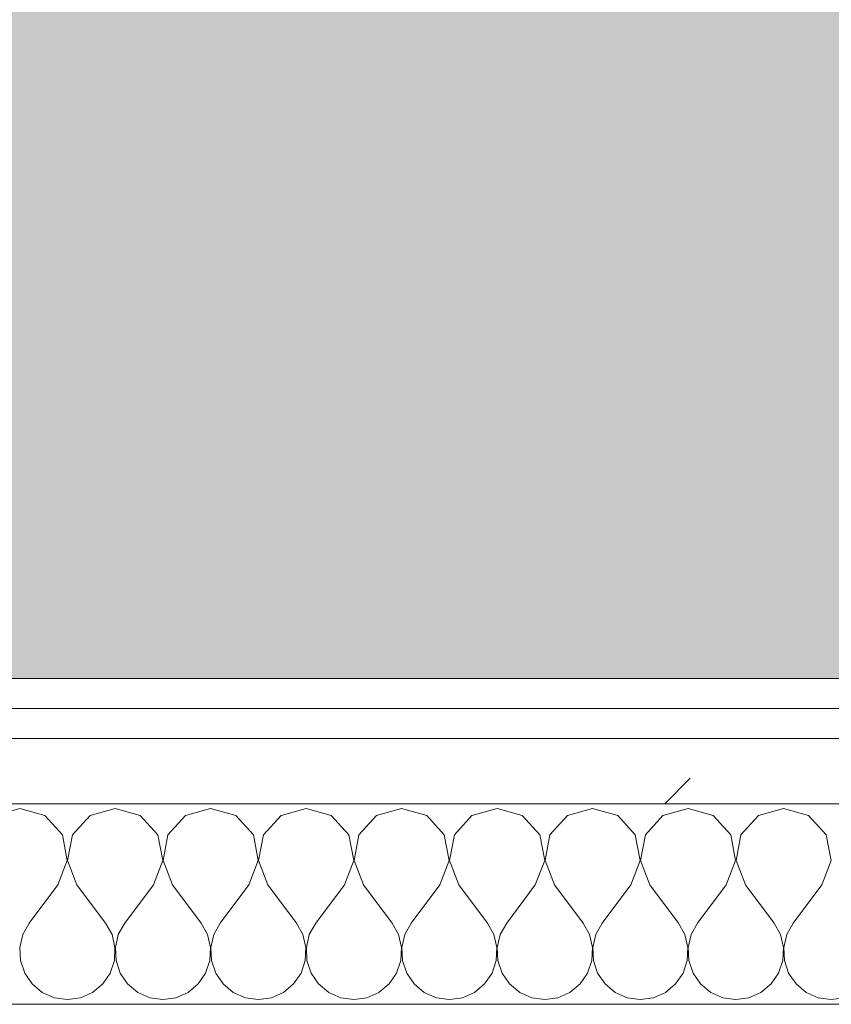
# Model space of a CAD drawing. Header units: millimetres. Extents: x -40968 to 13979, y -19284 to 4746.
# Tile 84 of 106: x -15990 to -15829, y -1194 to -998. Entities that reach past the tile are written whole.
import ezdxf

# ---------------------------------------------------------------- set-up
doc = ezdxf.new("R2010")
doc.units = ezdxf.units.MM
doc.header["$MEASUREMENT"] = 0
doc.linetypes.add('Wipeout_Contour', pattern=[1000, 0, -1000])
doc.layers.add('07_CR_Cel Ras pladur', color=7, linetype='Continuous')
doc.layers.add('Nuevo_08_E_Envans secs', color=7, linetype='Continuous')
for name, color, linetype, lineweight, true_color in [('07_CR_Cel Ras pladur_Pluma_Nº__102', 7, 'Continuous', 5, 0xcccccc), ('Nuevo_08_E_Envans secs_Pluma_Nº__102', 7, 'Continuous', 5, 0xcccccc), ('Nuevo_08_E_Envans secs_Pluma_Nº__171', 171, 'Continuous', 13, 0xaaaaff), ('Nuevo_08_E_Envans secs_Pluma_Nº__177', 7, 'Continuous', 15, 0xf7e046)]:
    doc.layers.add(name, color=color, linetype=linetype, lineweight=lineweight, true_color=true_color)
doc.layers.add('Nuevo_08_E_Envans secs_Pluma_Nº__1', color=7, linetype='Continuous', lineweight=5)
pattern_1 = [(45, (0, 0), (-183.8478, 183.8478), [195, -65]), (45, (7e-14, 183.85), (-183.8478, 183.8478), [195, -65])]

# ---------------------------------------------------------------- blocks, each defined once
blk = doc.blocks.new('Forjado_10_2', base_point=(-22963.42, -1128.98))
at = {"layer": '07_CR_Cel Ras pladur_Pluma_Nº__102', "linetype": 'Continuous', "lineweight": 0, "true_color": 0x333333}
h = blk.add_hatch(color=250, dxfattribs=at)
h.paths.add_polyline_path([(-22963.42, -1128.98), (-12886.81, -1128.98), (-12886.81, -996.81), (-12428.84, -996.81), (-12428.84, 1963.55), (-22963.42, 1963.55)])
h.paths.add_polyline_path([(-22498.42, 1617.29), (-12898.42, 1617.29), (-12898.42, -782.71), (-22498.42, -782.71)], flags=0)
at = {"layer": '07_CR_Cel Ras pladur_Pluma_Nº__102', "color": 254, "linetype": 'Continuous', "lineweight": 5, "true_color": 0xcccccc, "flags": 128}
blk.add_lwpolyline([(-22963.42, -1128.98), (-12886.81, -1128.98), (-12886.81, -996.81), (-12428.84, -996.81), (-12428.84, 1963.55), (-22963.42, 1963.55)], close=True, dxfattribs=at)
blk = doc.blocks.new('*X505')
at = {"layer": 'Nuevo_08_E_Envans secs_Pluma_Nº__102', "color": 254, "linetype": 'Continuous', "lineweight": 5, "true_color": 0xcccccc}
for p, q in [((-15990.48, -1154.93), (-15995.48, -1156.35)), ((-15985.47, -1156.35), (-15990.48, -1154.93)), ((-15981.96, -1160.19), (-15985.47, -1156.35)), ((-15976.44, -1156.35), (-15979.95, -1160.19)), ((-15971.43, -1154.93), (-15976.44, -1156.35)), ((-15966.42, -1156.35), (-15971.43, -1154.93)), ((-15962.91, -1160.19), (-15966.42, -1156.35)), ((-15957.39, -1156.35), (-15960.9, -1160.19)), ((-15952.38, -1154.93), (-15957.39, -1156.35)), ((-15947.37, -1156.35), (-15952.38, -1154.93)), ((-15943.86, -1160.19), (-15947.37, -1156.35)), ((-15938.34, -1156.35), (-15941.85, -1160.19)), ((-15933.33, -1154.93), (-15938.34, -1156.35)), ((-15928.33, -1156.35), (-15933.33, -1154.93)), ((-15924.81, -1160.19), (-15928.33, -1156.35)), ((-15919.29, -1156.35), (-15922.8, -1160.19)), ((-15914.29, -1154.93), (-15919.29, -1156.35)), ((-15909.28, -1156.35), (-15914.29, -1154.93)), ((-15905.77, -1160.19), (-15909.28, -1156.35)), ((-15900.25, -1156.35), (-15903.76, -1160.19)), ((-15895.24, -1154.93), (-15900.25, -1156.35)), ((-15890.23, -1156.35), (-15895.24, -1154.93)), ((-15886.72, -1160.19), (-15890.23, -1156.35)), ((-15881.2, -1156.35), (-15884.71, -1160.19)), ((-15876.19, -1154.93), (-15881.2, -1156.35)), ((-15871.18, -1156.35), (-15876.19, -1154.93)), ((-15867.67, -1160.19), (-15871.18, -1156.35)), ((-15862.15, -1156.35), (-15865.66, -1160.19)), ((-15857.14, -1154.93), (-15862.15, -1156.35)), ((-15852.14, -1156.35), (-15857.14, -1154.93)), ((-15848.62, -1160.19), (-15852.14, -1156.35)), ((-15843.1, -1156.35), (-15846.61, -1160.19)), ((-15838.1, -1154.93), (-15843.1, -1156.35)), ((-15833.09, -1156.35), (-15838.1, -1154.93)), ((-15829.58, -1160.19), (-15833.09, -1156.35)), ((-15980.99, -1165.31), (-15981.96, -1160.19)), ((-15979.95, -1160.19), (-15980.91, -1165.31)), ((-15961.94, -1165.31), (-15962.91, -1160.19)), ((-15960.9, -1160.19), (-15961.87, -1165.31)), ((-15942.9, -1165.31), (-15943.86, -1160.19)), ((-15941.85, -1160.19), (-15942.82, -1165.31)), ((-15923.85, -1165.31), (-15924.81, -1160.19)), ((-15922.8, -1160.19), (-15923.77, -1165.31)), ((-15904.8, -1165.31), (-15905.77, -1160.19)), ((-15903.76, -1160.19), (-15904.72, -1165.31)), ((-15885.75, -1165.31), (-15886.72, -1160.19)), ((-15884.71, -1160.19), (-15885.68, -1165.31)), ((-15866.71, -1165.31), (-15867.67, -1160.19)), ((-15865.66, -1160.19), (-15866.63, -1165.31)), ((-15847.66, -1165.31), (-15848.62, -1160.19)), ((-15846.61, -1160.19), (-15847.58, -1165.31)), ((-15828.61, -1165.31), (-15829.58, -1160.19)), ((-15982.86, -1170.17), (-15980.99, -1165.31)), ((-15980.91, -1165.31), (-15979.05, -1170.17)), ((-15963.81, -1170.17), (-15961.94, -1165.31)), ((-15961.87, -1165.31), (-15960, -1170.17)), ((-15944.76, -1170.17), (-15942.9, -1165.31)), ((-15942.82, -1165.31), (-15940.95, -1170.17)), ((-15925.71, -1170.17), (-15923.85, -1165.31)), ((-15923.77, -1165.31), (-15921.9, -1170.17)), ((-15906.67, -1170.17), (-15904.8, -1165.31)), ((-15904.72, -1165.31), (-15902.86, -1170.17)), ((-15887.62, -1170.17), (-15885.75, -1165.31)), ((-15885.68, -1165.31), (-15883.81, -1170.17)), ((-15868.57, -1170.17), (-15866.71, -1165.31)), ((-15866.63, -1165.31), (-15864.76, -1170.17)), ((-15849.52, -1170.17), (-15847.66, -1165.31)), ((-15847.58, -1165.31), (-15845.71, -1170.17)), ((-15830.48, -1170.17), (-15828.61, -1165.31)), ((-15982.86, -1170.17), (-15988.57, -1177.79)), ((-15979.05, -1170.17), (-15973.33, -1177.79)), ((-15963.81, -1170.17), (-15969.52, -1177.79)), ((-15960, -1170.17), (-15954.29, -1177.79)), ((-15944.76, -1170.17), (-15950.48, -1177.79)), ((-15940.95, -1170.17), (-15935.24, -1177.79)), ((-15925.71, -1170.17), (-15931.43, -1177.79)), ((-15921.9, -1170.17), (-15916.19, -1177.79)), ((-15906.67, -1170.17), (-15912.38, -1177.79)), ((-15902.86, -1170.17), (-15897.14, -1177.79)), ((-15887.62, -1170.17), (-15893.33, -1177.79)), ((-15883.81, -1170.17), (-15878.1, -1177.79)), ((-15868.57, -1170.17), (-15874.29, -1177.79)), ((-15864.76, -1170.17), (-15859.05, -1177.79)), ((-15849.52, -1170.17), (-15855.24, -1177.79)), ((-15845.71, -1170.17), (-15840, -1177.79)), ((-15830.48, -1170.17), (-15836.19, -1177.79)), ((-15988.57, -1177.79), (-15989.84, -1180.08)), ((-15972.06, -1180.08), (-15973.33, -1177.79)), ((-15969.52, -1177.79), (-15970.8, -1180.08)), ((-15953.01, -1180.08), (-15954.29, -1177.79)), ((-15950.48, -1177.79), (-15951.75, -1180.08)), ((-15933.97, -1180.08), (-15935.24, -1177.79)), ((-15931.43, -1177.79), (-15932.7, -1180.08)), ((-15914.92, -1180.08), (-15916.19, -1177.79)), ((-15912.38, -1177.79), (-15913.65, -1180.08)), ((-15895.87, -1180.08), (-15897.14, -1177.79)), ((-15893.33, -1177.79), (-15894.6, -1180.08)), ((-15876.82, -1180.08), (-15878.1, -1177.79)), ((-15874.29, -1177.79), (-15875.56, -1180.08)), ((-15857.78, -1180.08), (-15859.05, -1177.79)), ((-15855.24, -1177.79), (-15856.51, -1180.08)), ((-15838.73, -1180.08), (-15840, -1177.79)), ((-15836.19, -1177.79), (-15837.46, -1180.08)), ((-15989.84, -1180.08), (-15990.44, -1182.64)), ((-15971.47, -1182.64), (-15972.06, -1180.08)), ((-15970.8, -1180.08), (-15971.39, -1182.64)), ((-15952.42, -1182.64), (-15953.01, -1180.08)), ((-15951.75, -1180.08), (-15952.34, -1182.64)), ((-15933.37, -1182.64), (-15933.97, -1180.08)), ((-15932.7, -1180.08), (-15933.29, -1182.64)), ((-15914.32, -1182.64), (-15914.92, -1180.08)), ((-15913.65, -1180.08), (-15914.25, -1182.64)), ((-15895.28, -1182.64), (-15895.87, -1180.08)), ((-15894.6, -1180.08), (-15895.2, -1182.64)), ((-15876.23, -1182.64), (-15876.82, -1180.08)), ((-15875.56, -1180.08), (-15876.15, -1182.64)), ((-15857.18, -1182.64), (-15857.78, -1180.08)), ((-15856.51, -1180.08), (-15857.1, -1182.64)), ((-15838.13, -1182.64), (-15838.73, -1180.08)), ((-15837.46, -1180.08), (-15838.06, -1182.64)), ((-15990.44, -1182.64), (-15990.31, -1185.27)), ((-15971.59, -1185.27), (-15971.47, -1182.64)), ((-15971.39, -1182.64), (-15971.26, -1185.27)), ((-15952.55, -1185.27), (-15952.42, -1182.64)), ((-15952.34, -1182.64), (-15952.22, -1185.27)), ((-15933.5, -1185.27), (-15933.37, -1182.64)), ((-15933.29, -1182.64), (-15933.17, -1185.27)), ((-15914.45, -1185.27), (-15914.32, -1182.64)), ((-15914.25, -1182.64), (-15914.12, -1185.27)), ((-15895.4, -1185.27), (-15895.28, -1182.64)), ((-15895.2, -1182.64), (-15895.07, -1185.27)), ((-15876.36, -1185.27), (-15876.23, -1182.64)), ((-15876.15, -1182.64), (-15876.02, -1185.27)), ((-15857.31, -1185.27), (-15857.18, -1182.64)), ((-15857.1, -1182.64), (-15856.98, -1185.27)), ((-15838.26, -1185.27), (-15838.13, -1182.64)), ((-15838.06, -1182.64), (-15837.93, -1185.27)), ((-15990.31, -1185.27), (-15989.47, -1187.76)), ((-15972.43, -1187.76), (-15971.59, -1185.27)), ((-15971.26, -1185.27), (-15970.42, -1187.76)), ((-15953.39, -1187.76), (-15952.55, -1185.27)), ((-15952.22, -1185.27), (-15951.38, -1187.76)), ((-15934.34, -1187.76), (-15933.5, -1185.27)), ((-15933.17, -1185.27), (-15932.33, -1187.76)), ((-15915.29, -1187.76), (-15914.45, -1185.27)), ((-15914.12, -1185.27), (-15913.28, -1187.76)), ((-15896.24, -1187.76), (-15895.4, -1185.27)), ((-15895.07, -1185.27), (-15894.23, -1187.76)), ((-15877.2, -1187.76), (-15876.36, -1185.27)), ((-15876.02, -1185.27), (-15875.19, -1187.76)), ((-15858.15, -1187.76), (-15857.31, -1185.27)), ((-15856.98, -1185.27), (-15856.14, -1187.76)), ((-15839.1, -1187.76), (-15838.26, -1185.27)), ((-15837.93, -1185.27), (-15837.09, -1187.76)), ((-15989.47, -1187.76), (-15987.98, -1189.92)), ((-15973.92, -1189.92), (-15972.43, -1187.76)), ((-15970.42, -1187.76), (-15968.94, -1189.92)), ((-15954.87, -1189.92), (-15953.39, -1187.76)), ((-15951.38, -1187.76), (-15949.89, -1189.92)), ((-15935.83, -1189.92), (-15934.34, -1187.76)), ((-15932.33, -1187.76), (-15930.84, -1189.92)), ((-15916.78, -1189.92), (-15915.29, -1187.76)), ((-15913.28, -1187.76), (-15911.79, -1189.92)), ((-15897.73, -1189.92), (-15896.24, -1187.76)), ((-15894.23, -1187.76), (-15892.74, -1189.92)), ((-15878.68, -1189.92), (-15877.2, -1187.76)), ((-15875.19, -1187.76), (-15873.7, -1189.92)), ((-15859.64, -1189.92), (-15858.15, -1187.76)), ((-15856.14, -1187.76), (-15854.65, -1189.92)), ((-15840.59, -1189.92), (-15839.1, -1187.76)), ((-15837.09, -1187.76), (-15835.6, -1189.92)), ((-15987.98, -1189.92), (-15985.96, -1191.6)), ((-15975.95, -1191.6), (-15973.92, -1189.92)), ((-15968.94, -1189.92), (-15966.91, -1191.6)), ((-15956.9, -1191.6), (-15954.87, -1189.92)), ((-15949.89, -1189.92), (-15947.86, -1191.6)), ((-15937.85, -1191.6), (-15935.83, -1189.92)), ((-15930.84, -1189.92), (-15928.82, -1191.6)), ((-15918.8, -1191.6), (-15916.78, -1189.92)), ((-15911.79, -1189.92), (-15909.77, -1191.6)), ((-15899.75, -1191.6), (-15897.73, -1189.92)), ((-15892.74, -1189.92), (-15890.72, -1191.6)), ((-15880.71, -1191.6), (-15878.68, -1189.92)), ((-15873.7, -1189.92), (-15871.67, -1191.6)), ((-15861.66, -1191.6), (-15859.64, -1189.92)), ((-15854.65, -1189.92), (-15852.63, -1191.6)), ((-15842.61, -1191.6), (-15840.59, -1189.92)), ((-15835.6, -1189.92), (-15833.58, -1191.6)), ((-15985.96, -1191.6), (-15983.55, -1192.66)), ((-15978.35, -1192.66), (-15975.95, -1191.6)), ((-15966.91, -1191.6), (-15964.51, -1192.66)), ((-15959.3, -1192.66), (-15956.9, -1191.6)), ((-15947.86, -1191.6), (-15945.46, -1192.66)), ((-15940.25, -1192.66), (-15937.85, -1191.6)), ((-15928.82, -1191.6), (-15926.41, -1192.66)), ((-15921.21, -1192.66), (-15918.8, -1191.6)), ((-15909.77, -1191.6), (-15907.36, -1192.66)), ((-15902.16, -1192.66), (-15899.75, -1191.6)), ((-15890.72, -1191.6), (-15888.32, -1192.66)), ((-15883.11, -1192.66), (-15880.71, -1191.6)), ((-15871.67, -1191.6), (-15869.27, -1192.66)), ((-15864.06, -1192.66), (-15861.66, -1191.6)), ((-15852.63, -1191.6), (-15850.22, -1192.66)), ((-15845.02, -1192.66), (-15842.61, -1191.6)), ((-15833.58, -1191.6), (-15831.17, -1192.66)), ((-15983.55, -1192.66), (-15980.95, -1193.02)), ((-15980.95, -1193.02), (-15978.35, -1192.66)), ((-15964.51, -1192.66), (-15961.9, -1193.02)), ((-15961.9, -1193.02), (-15959.3, -1192.66)), ((-15945.46, -1192.66), (-15942.86, -1193.02)), ((-15942.86, -1193.02), (-15940.25, -1192.66)), ((-15926.41, -1192.66), (-15923.81, -1193.02)), ((-15923.81, -1193.02), (-15921.21, -1192.66)), ((-15907.36, -1192.66), (-15904.76, -1193.02)), ((-15904.76, -1193.02), (-15902.16, -1192.66)), ((-15888.32, -1192.66), (-15885.71, -1193.02)), ((-15885.71, -1193.02), (-15883.11, -1192.66)), ((-15869.27, -1192.66), (-15866.67, -1193.02)), ((-15866.67, -1193.02), (-15864.06, -1192.66)), ((-15850.22, -1192.66), (-15847.62, -1193.02)), ((-15847.62, -1193.02), (-15845.02, -1192.66)), ((-15831.17, -1192.66), (-15828.57, -1193.02))]:
    blk.add_line(p, q, dxfattribs=at)
blk = doc.blocks.new('Muro_92_2', base_point=(-14135.93, -1193.98))
at = {"layer": 'Nuevo_08_E_Envans secs_Pluma_Nº__1', "color": 7, "linetype": 'Continuous', "lineweight": 5, "flags": 128}
blk.add_lwpolyline([(-16936.43, -1193.98), (-14135.93, -1193.98)], dxfattribs=at)
at = {"color": 254, "linetype": 'Wipeout_Contour', "lineweight": 0, "ltscale": 62310.788122}
blk.add_wipeout([(-14135.93, -1128.98), (-16936.43, -1128.98), (-16936.43, -1134.98), (-14135.93, -1134.98)], dxfattribs=at).dxf.layer = 'Nuevo_08_E_Envans secs'
at = {"color": 254, "linetype": 'Wipeout_Contour', "lineweight": 0, "ltscale": 62315.364932}
blk.add_wipeout([(-14135.93, -1140.98), (-16936.43, -1140.98), (-16936.43, -1153.98), (-14135.93, -1153.98)], dxfattribs=at).dxf.layer = 'Nuevo_08_E_Envans secs'
at = {"layer": 'Nuevo_08_E_Envans secs_Pluma_Nº__171', "linetype": 'Continuous', "lineweight": 13, "true_color": 0xaaaaff}
h = blk.add_hatch(dxfattribs=at)
h.set_pattern_fill('Panellat_HPL_0002', color=161, style=0, pattern_type=2)
h.set_pattern_definition(pattern_1)
h.paths.add_polyline_path([(-14135.93, -1128.98), (-16936.43, -1128.98), (-16936.43, -1134.98), (-14135.93, -1134.98)])
at = {"layer": 'Nuevo_08_E_Envans secs_Pluma_Nº__177', "linetype": 'Continuous', "lineweight": 15, "true_color": 0xf7e046}
h = blk.add_hatch(dxfattribs=at)
h.set_pattern_fill('Panellat_HPL_0002', color=53, style=0, pattern_type=2)
h.set_pattern_definition(pattern_1)
h.paths.add_polyline_path([(-14135.93, -1140.98), (-16936.43, -1140.98), (-16936.43, -1153.98), (-14135.93, -1153.98)])
at = {"layer": 'Nuevo_08_E_Envans secs_Pluma_Nº__1', "color": 7, "linetype": 'Continuous', "lineweight": 5}
for p, q in [((-14135.93, -1134.98), (-16936.43, -1134.98)), ((-14135.93, -1140.98), (-16936.43, -1140.98)), ((-14135.93, -1153.98), (-16936.43, -1153.98))]:
    blk.add_line(p, q, dxfattribs=at)
at = {"layer": 'Nuevo_08_E_Envans secs_Pluma_Nº__1', "color": 7, "linetype": 'Continuous', "lineweight": 5, "flags": 128}
blk.add_lwpolyline([(-14135.93, -1128.98), (-16936.43, -1128.98)], dxfattribs=at)
at = {"layer": 'Nuevo_08_E_Envans secs', "color": 7, "lineweight": 20}
blk.add_blockref('*X505', (0, 0), dxfattribs=at)
blk = doc.blocks.new('*X761')
at = {"layer": 'Nuevo_08_E_Envans secs_Pluma_Nº__102', "color": 254, "linetype": 'Continuous', "lineweight": 5, "true_color": 0xcccccc}
for p, q in [((-15985.47, -1156.35), (-15990.48, -1154.93)), ((-15981.96, -1160.19), (-15985.47, -1156.35)), ((-15976.44, -1156.35), (-15979.95, -1160.19)), ((-15971.43, -1154.93), (-15976.44, -1156.35)), ((-15966.42, -1156.35), (-15971.43, -1154.93)), ((-15962.91, -1160.19), (-15966.42, -1156.35)), ((-15957.39, -1156.35), (-15960.9, -1160.19)), ((-15952.38, -1154.93), (-15957.39, -1156.35)), ((-15947.37, -1156.35), (-15952.38, -1154.93)), ((-15943.86, -1160.19), (-15947.37, -1156.35)), ((-15938.34, -1156.35), (-15941.85, -1160.19)), ((-15933.33, -1154.93), (-15938.34, -1156.35)), ((-15928.33, -1156.35), (-15933.33, -1154.93)), ((-15924.81, -1160.19), (-15928.33, -1156.35)), ((-15919.29, -1156.35), (-15922.8, -1160.19)), ((-15914.29, -1154.93), (-15919.29, -1156.35)), ((-15909.28, -1156.35), (-15914.29, -1154.93)), ((-15905.77, -1160.19), (-15909.28, -1156.35)), ((-15900.25, -1156.35), (-15903.76, -1160.19)), ((-15895.24, -1154.93), (-15900.25, -1156.35)), ((-15890.23, -1156.35), (-15895.24, -1154.93)), ((-15886.72, -1160.19), (-15890.23, -1156.35)), ((-15881.2, -1156.35), (-15884.71, -1160.19)), ((-15876.19, -1154.93), (-15881.2, -1156.35)), ((-15871.18, -1156.35), (-15876.19, -1154.93)), ((-15867.67, -1160.19), (-15871.18, -1156.35)), ((-15862.15, -1156.35), (-15865.66, -1160.19)), ((-15857.14, -1154.93), (-15862.15, -1156.35)), ((-15852.14, -1156.35), (-15857.14, -1154.93)), ((-15848.62, -1160.19), (-15852.14, -1156.35)), ((-15843.1, -1156.35), (-15846.61, -1160.19)), ((-15838.1, -1154.93), (-15843.1, -1156.35)), ((-15833.09, -1156.35), (-15838.1, -1154.93)), ((-15829.58, -1160.19), (-15833.09, -1156.35)), ((-15980.99, -1165.31), (-15981.96, -1160.19)), ((-15979.95, -1160.19), (-15980.91, -1165.31)), ((-15961.94, -1165.31), (-15962.91, -1160.19)), ((-15960.9, -1160.19), (-15961.87, -1165.31)), ((-15942.9, -1165.31), (-15943.86, -1160.19)), ((-15941.85, -1160.19), (-15942.82, -1165.31)), ((-15923.85, -1165.31), (-15924.81, -1160.19)), ((-15922.8, -1160.19), (-15923.77, -1165.31)), ((-15904.8, -1165.31), (-15905.77, -1160.19)), ((-15903.76, -1160.19), (-15904.72, -1165.31)), ((-15885.75, -1165.31), (-15886.72, -1160.19)), ((-15884.71, -1160.19), (-15885.68, -1165.31)), ((-15866.71, -1165.31), (-15867.67, -1160.19)), ((-15865.66, -1160.19), (-15866.63, -1165.31)), ((-15847.66, -1165.31), (-15848.62, -1160.19)), ((-15846.61, -1160.19), (-15847.58, -1165.31)), ((-15828.61, -1165.31), (-15829.58, -1160.19)), ((-15982.86, -1170.17), (-15980.99, -1165.31)), ((-15980.91, -1165.31), (-15979.05, -1170.17)), ((-15963.81, -1170.17), (-15961.94, -1165.31)), ((-15961.87, -1165.31), (-15960, -1170.17)), ((-15944.76, -1170.17), (-15942.9, -1165.31)), ((-15942.82, -1165.31), (-15940.95, -1170.17)), ((-15925.71, -1170.17), (-15923.85, -1165.31)), ((-15923.77, -1165.31), (-15921.9, -1170.17)), ((-15906.67, -1170.17), (-15904.8, -1165.31)), ((-15904.72, -1165.31), (-15902.86, -1170.17)), ((-15887.62, -1170.17), (-15885.75, -1165.31)), ((-15885.68, -1165.31), (-15883.81, -1170.17)), ((-15868.57, -1170.17), (-15866.71, -1165.31)), ((-15866.63, -1165.31), (-15864.76, -1170.17)), ((-15849.52, -1170.17), (-15847.66, -1165.31)), ((-15847.58, -1165.31), (-15845.71, -1170.17)), ((-15830.48, -1170.17), (-15828.61, -1165.31)), ((-15982.86, -1170.17), (-15988.57, -1177.79)), ((-15979.05, -1170.17), (-15973.33, -1177.79)), ((-15963.81, -1170.17), (-15969.52, -1177.79)), ((-15960, -1170.17), (-15954.29, -1177.79)), ((-15944.76, -1170.17), (-15950.48, -1177.79)), ((-15940.95, -1170.17), (-15935.24, -1177.79)), ((-15925.71, -1170.17), (-15931.43, -1177.79)), ((-15921.9, -1170.17), (-15916.19, -1177.79)), ((-15906.67, -1170.17), (-15912.38, -1177.79)), ((-15902.86, -1170.17), (-15897.14, -1177.79)), ((-15887.62, -1170.17), (-15893.33, -1177.79)), ((-15883.81, -1170.17), (-15878.1, -1177.79)), ((-15868.57, -1170.17), (-15874.29, -1177.79)), ((-15864.76, -1170.17), (-15859.05, -1177.79)), ((-15849.52, -1170.17), (-15855.24, -1177.79)), ((-15845.71, -1170.17), (-15840, -1177.79)), ((-15830.48, -1170.17), (-15836.19, -1177.79)), ((-15988.57, -1177.79), (-15989.84, -1180.08)), ((-15972.06, -1180.08), (-15973.33, -1177.79)), ((-15969.52, -1177.79), (-15970.8, -1180.08)), ((-15953.01, -1180.08), (-15954.29, -1177.79)), ((-15950.48, -1177.79), (-15951.75, -1180.08)), ((-15933.97, -1180.08), (-15935.24, -1177.79)), ((-15931.43, -1177.79), (-15932.7, -1180.08)), ((-15914.92, -1180.08), (-15916.19, -1177.79)), ((-15912.38, -1177.79), (-15913.65, -1180.08)), ((-15895.87, -1180.08), (-15897.14, -1177.79)), ((-15893.33, -1177.79), (-15894.6, -1180.08)), ((-15876.82, -1180.08), (-15878.1, -1177.79)), ((-15874.29, -1177.79), (-15875.56, -1180.08)), ((-15857.78, -1180.08), (-15859.05, -1177.79)), ((-15855.24, -1177.79), (-15856.51, -1180.08)), ((-15838.73, -1180.08), (-15840, -1177.79)), ((-15836.19, -1177.79), (-15837.46, -1180.08)), ((-15989.84, -1180.08), (-15990.44, -1182.64)), ((-15971.47, -1182.64), (-15972.06, -1180.08)), ((-15970.8, -1180.08), (-15971.39, -1182.64)), ((-15952.42, -1182.64), (-15953.01, -1180.08)), ((-15951.75, -1180.08), (-15952.34, -1182.64)), ((-15933.37, -1182.64), (-15933.97, -1180.08)), ((-15932.7, -1180.08), (-15933.29, -1182.64)), ((-15914.32, -1182.64), (-15914.92, -1180.08)), ((-15913.65, -1180.08), (-15914.25, -1182.64)), ((-15895.28, -1182.64), (-15895.87, -1180.08)), ((-15894.6, -1180.08), (-15895.2, -1182.64)), ((-15876.23, -1182.64), (-15876.82, -1180.08)), ((-15875.56, -1180.08), (-15876.15, -1182.64)), ((-15857.18, -1182.64), (-15857.78, -1180.08)), ((-15856.51, -1180.08), (-15857.1, -1182.64)), ((-15838.13, -1182.64), (-15838.73, -1180.08)), ((-15837.46, -1180.08), (-15838.06, -1182.64)), ((-15990.44, -1182.64), (-15990.31, -1185.27)), ((-15971.59, -1185.27), (-15971.47, -1182.64)), ((-15971.39, -1182.64), (-15971.26, -1185.27)), ((-15952.55, -1185.27), (-15952.42, -1182.64)), ((-15952.34, -1182.64), (-15952.22, -1185.27)), ((-15933.5, -1185.27), (-15933.37, -1182.64)), ((-15933.29, -1182.64), (-15933.17, -1185.27)), ((-15914.45, -1185.27), (-15914.32, -1182.64)), ((-15914.25, -1182.64), (-15914.12, -1185.27)), ((-15895.4, -1185.27), (-15895.28, -1182.64)), ((-15895.2, -1182.64), (-15895.07, -1185.27)), ((-15876.36, -1185.27), (-15876.23, -1182.64)), ((-15876.15, -1182.64), (-15876.02, -1185.27)), ((-15857.31, -1185.27), (-15857.18, -1182.64)), ((-15857.1, -1182.64), (-15856.98, -1185.27)), ((-15838.26, -1185.27), (-15838.13, -1182.64)), ((-15838.06, -1182.64), (-15837.93, -1185.27)), ((-15990.31, -1185.27), (-15989.47, -1187.76)), ((-15972.43, -1187.76), (-15971.59, -1185.27)), ((-15971.26, -1185.27), (-15970.42, -1187.76)), ((-15953.39, -1187.76), (-15952.55, -1185.27)), ((-15952.22, -1185.27), (-15951.38, -1187.76)), ((-15934.34, -1187.76), (-15933.5, -1185.27)), ((-15933.17, -1185.27), (-15932.33, -1187.76)), ((-15915.29, -1187.76), (-15914.45, -1185.27)), ((-15914.12, -1185.27), (-15913.28, -1187.76)), ((-15896.24, -1187.76), (-15895.4, -1185.27)), ((-15895.07, -1185.27), (-15894.23, -1187.76)), ((-15877.2, -1187.76), (-15876.36, -1185.27)), ((-15876.02, -1185.27), (-15875.19, -1187.76)), ((-15858.15, -1187.76), (-15857.31, -1185.27)), ((-15856.98, -1185.27), (-15856.14, -1187.76)), ((-15839.1, -1187.76), (-15838.26, -1185.27)), ((-15837.93, -1185.27), (-15837.09, -1187.76)), ((-15989.47, -1187.76), (-15987.98, -1189.92)), ((-15973.92, -1189.92), (-15972.43, -1187.76)), ((-15970.42, -1187.76), (-15968.94, -1189.92)), ((-15954.87, -1189.92), (-15953.39, -1187.76)), ((-15951.38, -1187.76), (-15949.89, -1189.92)), ((-15935.83, -1189.92), (-15934.34, -1187.76)), ((-15932.33, -1187.76), (-15930.84, -1189.92)), ((-15916.78, -1189.92), (-15915.29, -1187.76)), ((-15913.28, -1187.76), (-15911.79, -1189.92)), ((-15897.73, -1189.92), (-15896.24, -1187.76)), ((-15894.23, -1187.76), (-15892.74, -1189.92)), ((-15878.68, -1189.92), (-15877.2, -1187.76)), ((-15875.19, -1187.76), (-15873.7, -1189.92)), ((-15859.64, -1189.92), (-15858.15, -1187.76)), ((-15856.14, -1187.76), (-15854.65, -1189.92)), ((-15840.59, -1189.92), (-15839.1, -1187.76)), ((-15837.09, -1187.76), (-15835.6, -1189.92)), ((-15987.98, -1189.92), (-15985.96, -1191.6)), ((-15975.95, -1191.6), (-15973.92, -1189.92)), ((-15968.94, -1189.92), (-15966.91, -1191.6)), ((-15956.9, -1191.6), (-15954.87, -1189.92)), ((-15949.89, -1189.92), (-15947.86, -1191.6)), ((-15937.85, -1191.6), (-15935.83, -1189.92)), ((-15930.84, -1189.92), (-15928.82, -1191.6)), ((-15918.8, -1191.6), (-15916.78, -1189.92)), ((-15911.79, -1189.92), (-15909.77, -1191.6)), ((-15899.75, -1191.6), (-15897.73, -1189.92)), ((-15892.74, -1189.92), (-15890.72, -1191.6)), ((-15880.71, -1191.6), (-15878.68, -1189.92)), ((-15873.7, -1189.92), (-15871.67, -1191.6)), ((-15861.66, -1191.6), (-15859.64, -1189.92)), ((-15854.65, -1189.92), (-15852.63, -1191.6)), ((-15842.61, -1191.6), (-15840.59, -1189.92)), ((-15835.6, -1189.92), (-15833.58, -1191.6)), ((-15985.96, -1191.6), (-15983.55, -1192.66)), ((-15978.35, -1192.66), (-15975.95, -1191.6)), ((-15966.91, -1191.6), (-15964.51, -1192.66)), ((-15959.3, -1192.66), (-15956.9, -1191.6)), ((-15947.86, -1191.6), (-15945.46, -1192.66)), ((-15940.25, -1192.66), (-15937.85, -1191.6)), ((-15928.82, -1191.6), (-15926.41, -1192.66)), ((-15921.21, -1192.66), (-15918.8, -1191.6)), ((-15909.77, -1191.6), (-15907.36, -1192.66)), ((-15902.16, -1192.66), (-15899.75, -1191.6)), ((-15890.72, -1191.6), (-15888.32, -1192.66)), ((-15883.11, -1192.66), (-15880.71, -1191.6)), ((-15871.67, -1191.6), (-15869.27, -1192.66)), ((-15864.06, -1192.66), (-15861.66, -1191.6)), ((-15852.63, -1191.6), (-15850.22, -1192.66)), ((-15845.02, -1192.66), (-15842.61, -1191.6)), ((-15833.58, -1191.6), (-15831.17, -1192.66)), ((-15983.55, -1192.66), (-15980.95, -1193.02)), ((-15980.95, -1193.02), (-15978.35, -1192.66)), ((-15964.51, -1192.66), (-15961.9, -1193.02)), ((-15961.9, -1193.02), (-15959.3, -1192.66)), ((-15945.46, -1192.66), (-15942.86, -1193.02)), ((-15942.86, -1193.02), (-15940.25, -1192.66)), ((-15926.41, -1192.66), (-15923.81, -1193.02)), ((-15923.81, -1193.02), (-15921.21, -1192.66)), ((-15907.36, -1192.66), (-15904.76, -1193.02)), ((-15904.76, -1193.02), (-15902.16, -1192.66)), ((-15888.32, -1192.66), (-15885.71, -1193.02)), ((-15885.71, -1193.02), (-15883.11, -1192.66)), ((-15869.27, -1192.66), (-15866.67, -1193.02)), ((-15866.67, -1193.02), (-15864.06, -1192.66)), ((-15850.22, -1192.66), (-15847.62, -1193.02)), ((-15847.62, -1193.02), (-15845.02, -1192.66)), ((-15831.17, -1192.66), (-15828.57, -1193.02)), ((-15828.57, -1193.02), (-15825.97, -1192.66))]:
    blk.add_line(p, q, dxfattribs=at)
blk = doc.blocks.new('Muro_152_2', base_point=(-16136.43, -1128.98))
at = {"layer": 'Nuevo_08_E_Envans secs_Pluma_Nº__1', "color": 7, "linetype": 'Continuous', "lineweight": 5, "flags": 128}
blk.add_lwpolyline([(-16136.43, -1193.98), (-14135.93, -1193.98)], dxfattribs=at)
at = {"color": 254, "linetype": 'Wipeout_Contour', "lineweight": 0, "ltscale": 60714.529183}
blk.add_wipeout([(-14135.93, -1128.98), (-16136.43, -1128.98), (-16136.43, -1134.98), (-14135.93, -1134.98)], dxfattribs=at).dxf.layer = 'Nuevo_08_E_Envans secs'
at = {"color": 254, "linetype": 'Wipeout_Contour', "lineweight": 0, "ltscale": 60719.208822}
blk.add_wipeout([(-14135.93, -1140.98), (-16136.43, -1140.98), (-16136.43, -1153.98), (-14135.93, -1153.98)], dxfattribs=at).dxf.layer = 'Nuevo_08_E_Envans secs'
at = {"layer": 'Nuevo_08_E_Envans secs_Pluma_Nº__171', "linetype": 'Continuous', "lineweight": 13, "true_color": 0xaaaaff}
h = blk.add_hatch(dxfattribs=at)
h.set_pattern_fill('Panellat_HPL_0002', color=161, style=0, pattern_type=2)
h.set_pattern_definition(pattern_1)
h.paths.add_polyline_path([(-14135.93, -1128.98), (-16136.43, -1128.98), (-16136.43, -1134.98), (-14135.93, -1134.98)])
at = {"layer": 'Nuevo_08_E_Envans secs_Pluma_Nº__177', "linetype": 'Continuous', "lineweight": 15, "true_color": 0xf7e046}
h = blk.add_hatch(dxfattribs=at)
h.set_pattern_fill('Panellat_HPL_0002', color=53, style=0, pattern_type=2)
h.set_pattern_definition(pattern_1)
h.paths.add_polyline_path([(-14135.93, -1140.98), (-16136.43, -1140.98), (-16136.43, -1153.98), (-14135.93, -1153.98)])
at = {"layer": 'Nuevo_08_E_Envans secs_Pluma_Nº__1', "color": 7, "linetype": 'Continuous', "lineweight": 5}
for p, q in [((-14135.93, -1134.98), (-16136.43, -1134.98)), ((-14135.93, -1140.98), (-16136.43, -1140.98)), ((-14135.93, -1153.98), (-16136.43, -1153.98))]:
    blk.add_line(p, q, dxfattribs=at)
at = {"layer": 'Nuevo_08_E_Envans secs_Pluma_Nº__1', "color": 7, "linetype": 'Continuous', "lineweight": 5, "flags": 128}
blk.add_lwpolyline([(-14135.93, -1128.98), (-16136.43, -1128.98)], dxfattribs=at)
at = {"layer": 'Nuevo_08_E_Envans secs', "color": 7, "lineweight": 20}
blk.add_blockref('*X761', (0, 0), dxfattribs=at)

msp = doc.modelspace()

# ---------------------------------------------------------------- block references
at = {"layer": '07_CR_Cel Ras pladur', "color": 254, "linetype": 'Continuous', "lineweight": 5, "true_color": 0xcccccc}
msp.add_blockref('Forjado_10_2', (-22963.42, -1128.98), dxfattribs=at)

# ---------------------------------------------------------------- next in the draw order: block references
at = {"layer": 'Nuevo_08_E_Envans secs', "color": 7, "lineweight": 20}
msp.add_blockref('Muro_92_2', (-14135.93, -1193.98), dxfattribs=at)

# ---------------------------------------------------------------- next in the draw order: block references
msp.add_blockref('Muro_152_2', (-16136.43, -1128.98), dxfattribs=at)

doc.saveas('drawing.dxf')
